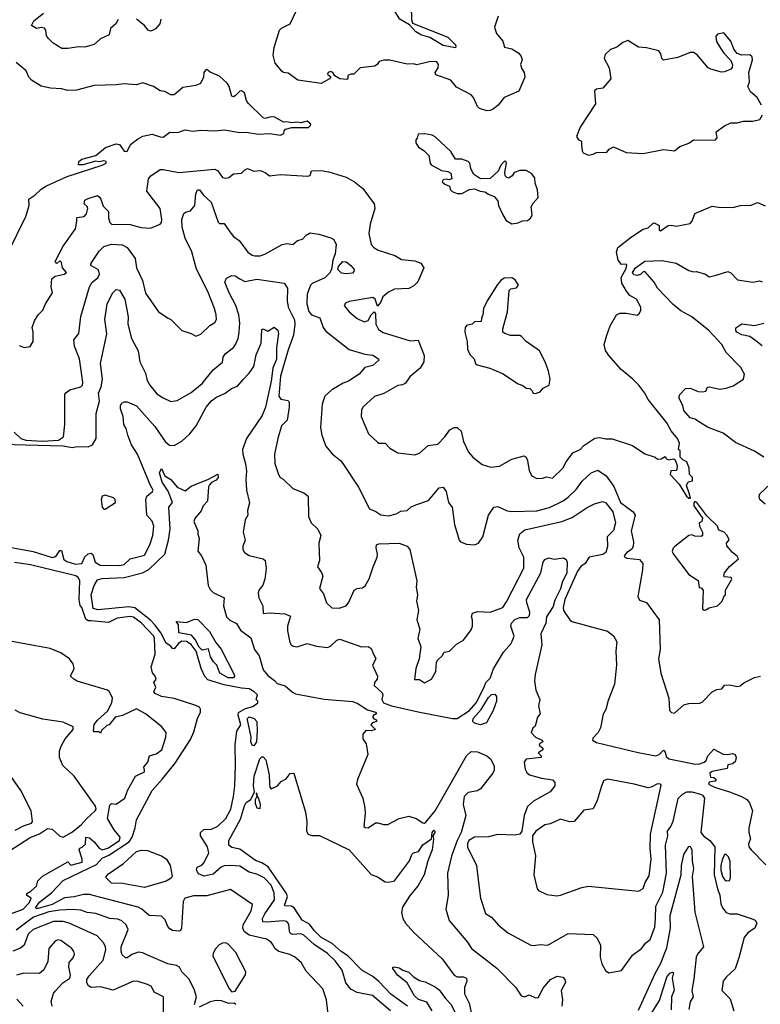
# Model space of a CAD drawing. Extents: x 1246230 to 1426786, y 660032 to 763141.
# Tile 236 of 256: x 1311758 to 1316493, y 726517 to 732812. Entities that reach past the tile are written whole.
import ezdxf

# ---------------------------------------------------------------- set-up
doc = ezdxf.new("R2010")
doc.units = 0

msp = doc.modelspace()

# ---------------------------------------------------------------- linework, layer by layer
at = {"layer": '0CON10XD'}
for points in [[(1314545, 732632), (1314465, 732646.5), (1314379.2, 732699.2), (1314322.7, 732715), (1314290, 732735), (1314250.3, 732780.3), (1314188.9, 732815), (1314142.9, 732885), (1314071.8, 732975), (1314056.7, 733005), (1314056.7, 733025), (1314075, 733043.3), (1314115, 733047.5), (1314195, 733001.4), (1314212, 732982), (1314235.7, 732935), (1314262.9, 732855), (1314263, 732813), (1314270.3, 732790.3), (1314495, 732700.9), (1314540, 732655), (1314547.1, 732645), (1314545, 732632)], [(1312387, 732813), (1312372.5, 732785), (1312337.5, 732755), (1312330, 732715), (1312275, 732689.2), (1312235, 732654.3), (1312175, 732636.9), (1312135, 732639.4), (1312065, 732627.9), (1312028.3, 732628.3), (1311971.7, 732661.7), (1311941.7, 732691.7), (1311929.8, 732709.8), (1311925.8, 732745), (1311917.2, 732757.2), (1311897.6, 732762.4), (1311865, 732755.6), (1311833.3, 732775), (1311848, 732805), (1311910, 732855)], [(1314816.2, 732835), (1314794, 732765), (1314805.7, 732725), (1314846.2, 732675), (1314857.5, 732637.5), (1314905, 732626), (1314948.3, 732598.3), (1314965, 732576.7), (1314970, 732555), (1314960, 732525), (1314967.3, 732497.3), (1314984, 732475), (1314987.1, 732445), (1314949.2, 732355), (1314855, 732314.3), (1314816, 732265), (1314785, 732240), (1314765, 732230.8), (1314745, 732230), (1314697.5, 732245), (1314685, 732257.5), (1314659.2, 732315), (1314645, 732332), (1314551.2, 732381.2), (1314513.3, 732425), (1314418.9, 732458.9), (1314414.7, 732475), (1314434.4, 732505), (1314436, 732526), (1314425, 732542.9), (1314415, 732545.5), (1314375, 732543.5), (1314296.3, 732523.7), (1314275, 732529.6), (1314235, 732528.4), (1314125, 732552.5), (1314085, 732552.9), (1314055.9, 732544.1), (1314043.8, 732525), (1314027.5, 732515), (1313935, 732503.5), (1313895, 732463.3), (1313875, 732463.8), (1313856.7, 732455), (1313856.7, 732435), (1313849.2, 732430.8), (1313805, 732433.1), (1313772.5, 732452.5), (1313760, 732475), (1313745, 732480), (1313730, 732475), (1313726.7, 732465), (1313746.2, 732446.2), (1313738.8, 732435), (1313685, 732404.4), (1313536.6, 732426.6), (1313475, 732471.1), (1313445, 732474), (1313435, 732482), (1313391.4, 732535), (1313378.6, 732585), (1313385.5, 732635.5), (1313418.1, 732745), (1313432.1, 732757.9), (1313486.5, 732785), (1313525, 732866)], [(1312661.2, 732815), (1312653.6, 732786.4), (1312626.4, 732753.6), (1312607.7, 732742.3), (1312595, 732738.8), (1312580, 732745), (1312555.7, 732775.7), (1312505.6, 732815.6)], [(1316500, 732265), (1316473.3, 732315), (1316430.5, 732350.5), (1316413.8, 732385), (1316423.8, 732415), (1316420, 732475), (1316443.8, 732555), (1316441.2, 732575), (1316426.6, 732586.6), (1316375, 732585.5), (1316345, 732596.7), (1316323.7, 732623.7), (1316305.3, 732675.3), (1316259.3, 732729.3), (1316219.3, 732720.7), (1316208.8, 732705), (1316213.1, 732673.1), (1316239.3, 732630.7), (1316259.1, 732599.1), (1316305, 732551.2), (1316316.1, 732523.9), (1316313.6, 732506.4), (1316303.6, 732496.4), (1316265, 732478.8), (1316245, 732476.2), (1316176.7, 732495), (1316160, 732505), (1316088.3, 732588.3), (1316065, 732602.5), (1316045, 732602), (1315965, 732570), (1315875, 732553.3), (1315863.3, 732565), (1315856.7, 732595), (1315843.6, 732613.6), (1315765, 732633.3), (1315715, 732635.7), (1315645, 732678.2), (1315613.6, 732666.4), (1315575, 732636), (1315535, 732621.2), (1315500.9, 732589.1), (1315494, 732565), (1315525.7, 732505), (1315537.1, 732435), (1315485.8, 732374.2), (1315445, 732368.8), (1315433.1, 732356.9), (1315438.6, 732275), (1315340.8, 732125), (1315317.5, 732065), (1315330, 732045), (1315350, 732035), (1315350.7, 732009.3), (1315353.6, 731973.6), (1315360.7, 731960.7), (1315395, 731946.7)], [(1311685, 731322.9), (1311797.1, 731555), (1311818.1, 731625), (1311815.7, 731665), (1311855, 731690.8), (1311895, 731729.2), (1311928.9, 731751.1), (1312060.9, 731809.1), (1312285, 731883.1), (1312310, 731895), (1312310, 731905), (1312295, 731909.4), (1312265, 731904), (1312241.7, 731908.3), (1312163.9, 731883.9), (1312133.6, 731883.6), (1312136.7, 731905), (1312155, 731921.2), (1312245, 731943.3), (1312306.7, 731995), (1312375, 732018.9), (1312396, 732015), (1312425, 731972.5), (1312445, 731970), (1312466.5, 732013.5), (1312511.1, 732048.9), (1312545, 732068), (1312605, 732080), (1312655, 732062.5), (1312675, 732061.4), (1312717, 732093), (1312769, 732091), (1312815, 732109.1), (1312865, 732099.4), (1312916, 732106), (1313005, 732102.5), (1313065, 732108.6), (1313165, 732090.5), (1313205, 732093.3), (1313285, 732080), (1313354.1, 732084.1), (1313426, 732074), (1313446.4, 732083.6), (1313448.3, 732101.7), (1313458.3, 732111.7), (1313497, 732123), (1313557, 732123), (1313605, 732123.3), (1313617.5, 732135), (1313620, 732145), (1313595, 732162.5), (1313555, 732152.5), (1313535, 732157.5), (1313495, 732152.5), (1313465, 732160), (1313445, 732157.5), (1313388.3, 732188.3), (1313365, 732191.2), (1313325, 732180), (1313315, 732183.8), (1313218.6, 732278.6), (1313208.2, 732295), (1313194.4, 732345), (1313175, 732356.5), (1313165, 732355.7), (1313135, 732326.2), (1313125, 732320), (1313115, 732323.3), (1313098.1, 732385), (1313085, 732406), (1313035, 732452), (1312975, 732477.5), (1312955, 732493.3), (1312945, 732490), (1312934.4, 732475.6), (1312933.8, 732445), (1312914.2, 732405), (1312885, 732391.8), (1312802, 732378), (1312745, 732331.2), (1312725, 732331.2), (1312685, 732352.5), (1312655, 732358), (1312612.5, 732385), (1312545, 732408.6), (1312505, 732396), (1312425, 732403.1), (1312375, 732395.7), (1312235, 732392.2), (1312121.2, 732361.2), (1312065, 732358.6), (1312025, 732370.6), (1311954.4, 732374.4), (1311895, 732387.1), (1311833.8, 732425), (1311816.7, 732445), (1311798.8, 732485), (1311735, 732538.8)], [(1315395, 731946.7), (1315425, 731953.3), (1315445, 731963.8), (1315512.5, 731965), (1315526.7, 731985), (1315555, 731998.8), (1315635, 731963.3), (1315745, 731956.7), (1315875, 731981.4), (1315945, 731974.4), (1315978.5, 732001.5), (1316035, 732023.3), (1316065, 732043.3), (1316205, 732042.5), (1316216.4, 732056.4), (1316210, 732095), (1316265, 732133.3), (1316305, 732152.5), (1316345, 732153.3), (1316385, 732163.3), (1316445, 732163.3), (1316490, 732175), (1316507.5, 732205)], [(1314905, 731507.5), (1314945, 731513.3), (1314973.6, 731526.4), (1315005, 731528.8), (1315026.7, 731545), (1315034, 731565), (1315027.5, 731615), (1315040.7, 731639.3), (1315072.5, 731675), (1315067.5, 731725), (1315053, 731767), (1315051.7, 731801.7), (1315029.3, 731829.3), (1314995, 731847.5), (1314955, 731847.5), (1314920, 731835), (1314907.5, 731815), (1314885, 731800), (1314873, 731803), (1314862.5, 731815), (1314860, 731835), (1314870, 731895), (1314866.4, 731906.4), (1314857, 731907), (1314835, 731882.5), (1314816.6, 731843.4), (1314765, 731796.2), (1314704, 731794), (1314658.8, 731825), (1314641.2, 731861.2), (1314635.7, 731895), (1314626, 731905), (1314585, 731920), (1314545, 731920), (1314515, 731970), (1314414.1, 732064.1), (1314395, 732073.8), (1314347.5, 732082.5), (1314305, 732080), (1314300, 732055), (1314290, 732045), (1314290, 732025), (1314307, 731997), (1314342.5, 731975), (1314373.6, 731943.6), (1314381.4, 731895), (1314389.2, 731885), (1314455, 731847.5), (1314495, 731842.5), (1314515, 731830), (1314520, 731795), (1314501.7, 731788.3), (1314485, 731792.5), (1314465, 731787.5), (1314460, 731775), (1314475, 731760), (1314505, 731747.5), (1314512.5, 731725), (1314523.6, 731713.6), (1314555, 731700), (1314585, 731700), (1314634, 731726), (1314665, 731730), (1314675.9, 731725.9), (1314702.5, 731715), (1314732.5, 731712.5), (1314755, 731695.8), (1314791.7, 731681.7), (1314814.3, 731655), (1314820, 731625), (1314845.8, 731565), (1314869.1, 731529.1), (1314905, 731507.5)], [(1311755, 730730), (1311787, 730717), (1311825, 730722.5), (1311843.3, 730755), (1311844, 730815), (1311838, 730845), (1311852.7, 730887.3), (1311875.7, 730924.3), (1311906, 730955), (1311922.9, 730995), (1311968, 731065), (1311959.2, 731105), (1311964.3, 731155), (1311985, 731173.5), (1312042.5, 731185), (1312056.2, 731195), (1312032, 731225), (1312025, 731260), (1312015, 731270), (1311995, 731253.3), (1311983.9, 731266.1), (1312036, 731365), (1312114, 731475), (1312123.9, 731523.9), (1312122.5, 731547.5), (1312170, 731555), (1312185, 731570), (1312192.5, 731605), (1312188.3, 731618.3), (1312170, 731635), (1312175, 731657.5), (1312195, 731670), (1312255, 731687.5), (1312267.7, 731677.7), (1312277.5, 731665), (1312291.1, 731621.1), (1312326.2, 731585), (1312325.6, 731545), (1312334.4, 731515), (1312345, 731505.8), (1312465, 731502.5), (1312535, 731484.4), (1312595, 731478.8), (1312656.2, 731505), (1312664.3, 731515), (1312666.9, 731535), (1312655.6, 731605), (1312570, 731715), (1312580.6, 731795), (1312596.9, 731815), (1312655, 731853.8), (1312675, 731855.5), (1312775.7, 731835.7), (1313006.1, 731856.1), (1313025, 731845.6), (1313053.7, 731803.7), (1313075, 731798.6), (1313095, 731804.2), (1313125, 731826.7), (1313175, 731830), (1313195, 731850), (1313215, 731860), (1313255, 731843.8), (1313295, 731848), (1313327.5, 731835), (1313355, 731813.8), (1313425, 731822), (1313598.3, 731811.7), (1313614, 731816), (1313624.6, 731845.4), (1313685, 731848), (1313735, 731840.6), (1313845, 731805.5), (1313899.2, 731775), (1313952.7, 731732.7), (1314024.2, 731635), (1314029.4, 731605), (1313998.9, 731505), (1313989.2, 731445), (1314004, 731375), (1314021.2, 731355), (1314050.7, 731339.3), (1314155.6, 731305.6), (1314198.8, 731278.8), (1314285, 731271.4), (1314323.3, 731255), (1314341.2, 731225), (1314302.7, 731137.3), (1314278.7, 731111.3), (1314246, 731094), (1314155, 731088.5), (1314115, 731070.5), (1314080.6, 731039.4), (1314065, 731004.2), (1314045, 730980), (1314030, 731025), (1314015, 731037.1), (1313865, 731011.2), (1313840.7, 730999.3), (1313832.5, 730985), (1313864.5, 730944.5), (1313915, 730900.8), (1313960.3, 730880.3), (1313985, 730888.5), (1314004.7, 730925.3), (1314025, 730944), (1314032.1, 730932.1), (1314035.9, 730865), (1314051.4, 730831.4), (1314082.6, 730812.6), (1314255, 730758.5), (1314305, 730763.8), (1314344.3, 730664.3), (1314342.5, 730625), (1314319.2, 730585), (1314251.6, 730528.4), (1314225, 730488.6), (1314205, 730477.5), (1314175, 730474.2), (1314085, 730423.3), (1314026.3, 730403.7), (1313950.8, 730335), (1313943.1, 730315), (1313941.9, 730275), (1313988.6, 730165), (1314045, 730111.4), (1314055, 730105.7), (1314095, 730104), (1314125, 730073.3), (1314175, 730043.8), (1314285, 730029.2), (1314315, 730040.8), (1314370.4, 730089.6), (1314430.8, 730099.2), (1314475.6, 730145), (1314508.9, 730191.1), (1314535, 730206), (1314555, 730206), (1314581.1, 730181.1), (1314594.7, 730114.7), (1314626.3, 730046.3), (1314655.4, 730015.4), (1314715, 729968.8), (1314770.9, 729950.9), (1314825, 729957.1), (1314905, 730003.5), (1314984.2, 730024.2), (1314995.5, 730015.5), (1315004.6, 729994.6), (1315015, 729927.5), (1315032, 729895), (1315065, 729879.5), (1315099.5, 729880.5), (1315125, 729888.8), (1315165, 729882), (1315230.6, 729945), (1315251.5, 729985), (1315295, 730042.5), (1315341.2, 730065), (1315365, 730090), (1315415, 730124.2), (1315435, 730136), (1315465, 730140.8), (1315505, 730132.2), (1315545, 730133.1), (1315675, 730089.6), (1315755, 730036.2), (1315820, 730015), (1315835, 730002.5), (1315860, 730005), (1315885, 730020), (1315892.5, 730005), (1315905, 729997.5), (1315940, 730005), (1315948.3, 729998.3), (1315961.7, 729961.7), (1315960, 729935), (1315955, 729930), (1315921.7, 729928.3), (1315917.5, 729905), (1315973.3, 729843.3), (1316020, 729765), (1316035, 729753.8), (1316046.4, 729753.6), (1316037.5, 729785), (1316020, 729835), (1316031.7, 729858.3), (1316060, 729865), (1316060, 729885), (1316040, 729905), (1316037.5, 729945), (1316022.5, 729985), (1315997.5, 729997.5), (1315980, 730015), (1315980, 730055), (1315970, 730065), (1315976.7, 730105), (1315964.1, 730134.1), (1315923.9, 730183.9), (1315895.7, 730235), (1315775.6, 730385), (1315754.5, 730424.5), (1315715.6, 730475), (1315677.8, 730515), (1315603.9, 730575), (1315524.3, 730664.3), (1315503.3, 730696.7), (1315494.8, 730735), (1315511.1, 730795), (1315532.6, 730855), (1315574.4, 730925.6), (1315595, 730935.3), (1315635.4, 730935.4), (1315706.2, 730923.8), (1315720, 730935), (1315730, 730955), (1315730, 730975), (1315701.4, 731025), (1315659.5, 731049.5), (1315636.4, 731076.4), (1315608.3, 731128.3), (1315604.1, 731165)], [(1311723.5, 730175), (1311764.9, 730134.9), (1311797.5, 730125), (1311903.4, 730116.6), (1312005, 730123.2), (1312037.5, 730145), (1312045.6, 730225), (1312045.7, 730415), (1312052.6, 730427.4), (1312078.5, 730445), (1312149.7, 730465), (1312160.2, 730475), (1312161, 730495), (1312140.9, 730645), (1312108.8, 730725), (1312104.4, 730765), (1312135.5, 730805), (1312148.5, 730915), (1312203.8, 731105), (1312222.1, 731135), (1312258.2, 731161.8), (1312269.2, 731185), (1312262.5, 731212.5), (1312217.7, 731237.7), (1312212, 731245), (1312214.6, 731254.6), (1312265, 731332.5), (1312295, 731362.3), (1312345, 731377.1), (1312412.4, 731372.4), (1312445.6, 731355.6), (1312495.3, 731285), (1312505, 731226), (1312542.2, 731145), (1312563, 731063), (1312645.4, 730945.4), (1312706.2, 730903.8), (1312725, 730896), (1312795, 730825.8), (1312855, 730806), (1312885, 730788), (1312915, 730800.8), (1312972.6, 730857.4), (1313005, 730876.2), (1313015.6, 730895), (1313014.3, 730925), (1313002.9, 730965), (1312960, 731075), (1312887.5, 731217.5), (1312858, 731328), (1312815.2, 731415), (1312797.5, 731485), (1312794.5, 731535), (1312807.6, 731572.4), (1312818.5, 731581.5), (1312850, 731590), (1312876.7, 731623.3), (1312885, 731698.8), (1312895, 731724.4), (1312907.8, 731725), (1312931.5, 731691.5), (1312982.3, 731645), (1313027, 731517), (1313035, 731510), (1313065, 731509.2), (1313095.5, 731465), (1313125, 731425.6), (1313161.1, 731401.1), (1313216.7, 731326.7), (1313245, 731306.9), (1313262.3, 731302.3), (1313295, 731303.1), (1313325, 731313.6), (1313435, 731375.6), (1313465, 731382.2), (1313505, 731375.7), (1313535, 731400), (1313565, 731409.5), (1313589.1, 731435), (1313615, 731448.6), (1313671.4, 731441.4), (1313748, 731418), (1313766.5, 731406.5), (1313781.2, 731375), (1313774.5, 731315), (1313760, 731275), (1313751.6, 731215), (1313738.3, 731191.7), (1313708.5, 731161.5), (1313626.9, 731125), (1313616.4, 731115), (1313595, 731056.7), (1313593.4, 730995), (1313607.4, 730947.4), (1313623.1, 730925), (1313676.5, 730906.5), (1313697.3, 730845), (1313715, 730820.5), (1313864.7, 730704.7), (1313964.3, 730674.3), (1314015, 730667.9), (1314051.2, 730645), (1314053.8, 730635), (1314015, 730602), (1313965, 730588), (1313928, 730545), (1313859.7, 730500.3), (1313825, 730488.1), (1313754, 730446), (1313709.4, 730405), (1313692.2, 730355), (1313680.6, 730205), (1313689.1, 730155), (1313715.7, 730085.7), (1313755, 730036), (1313809.2, 729995), (1313824.2, 729975), (1313923.2, 729823.2), (1313993.3, 729685), (1314035, 729668.8), (1314066.1, 729646.1), (1314115, 729641.2), (1314165, 729654), (1314195, 729670), (1314235, 729674), (1314261.2, 729698.8), (1314289.7, 729710.3), (1314371.7, 729738.3), (1314440.3, 729819.7), (1314465, 729823.8), (1314484.2, 729795), (1314499.2, 729725), (1314522, 729695), (1314537.8, 729585), (1314568, 729485), (1314576.7, 729475), (1314615, 729459.2), (1314666.1, 729453.9), (1314692, 729465), (1314720, 729505), (1314754.5, 729645), (1314789.4, 729695), (1314815, 729700.4), (1314875, 729672.5), (1314905, 729668.2), (1315065, 729672.6), (1315145, 729694.3), (1315233.2, 729736.8), (1315265, 729760.4), (1315315, 729807.7), (1315355, 729862.7), (1315412.5, 729915), (1315455, 729932.9), (1315507, 729897), (1315557.3, 729827.3), (1315599.2, 729725), (1315680, 729665), (1315692, 729645), (1315666.6, 729545), (1315682.5, 729475), (1315680.9, 729445), (1315670, 729425), (1315639.2, 729405), (1315623.1, 729385), (1315627.5, 729375), (1315640.1, 729370.1), (1315721.2, 729361.2), (1315741.4, 729335), (1315740.6, 729295), (1315708.9, 729125), (1315721.1, 729101.1), (1315765.7, 729085.7), (1315845.7, 728975), (1315852, 728785), (1315842, 728725), (1315856.2, 728635), (1315907.3, 728475)], [(1315604.1, 731165), (1315635, 731222.5), (1315640, 731245), (1315635, 731250), (1315605, 731247.5), (1315584.1, 731274.1), (1315573.3, 731325), (1315582.5, 731355), (1315670, 731425), (1315745, 731472.5), (1315775, 731482.5), (1315805, 731510), (1315815, 731512.5), (1315846.4, 731496.4), (1315847, 731467), (1315855, 731462), (1315904.5, 731495.5), (1315925, 731498.6), (1315955, 731491.2), (1316045, 731510), (1316056.7, 731523.3), (1316075, 731572.5), (1316185, 731620.8), (1316225, 731614.2), (1316317.5, 731612.5), (1316366.1, 731623.9), (1316435, 731626.2), (1316475, 731642.5), (1316525, 731622.5)], [(1313845, 731186.4), (1313815, 731191.8), (1313792.9, 731215), (1313796.9, 731235), (1313823.8, 731266.2), (1313845, 731263.5), (1313875, 731240.6), (1313895.8, 731215), (1313895, 731202.5), (1313885, 731192), (1313845, 731186.4)], [(1316516, 730015), (1316455, 730054.2), (1316335, 730108.6), (1316255, 730168.9), (1316155, 730206.7), (1316075, 730257.8), (1316045, 730267.1), (1316005, 730313.8), (1315997.5, 730345), (1315972.5, 730395), (1315978.6, 730415), (1316015, 730454.4), (1316045, 730457.5), (1316095, 730436), (1316125, 730432.5), (1316143.8, 730436.2), (1316155, 730462.5), (1316165, 730466), (1316235, 730450.8), (1316274.3, 730455.7), (1316319.1, 730470.9), (1316386.2, 730515), (1316390.9, 730545), (1316368.3, 730588.3), (1316275.3, 730685), (1316246.4, 730736.4), (1316163.3, 730825), (1316055, 730912.3), (1315985, 730951.3), (1315935, 730992), (1315835.7, 731095), (1315814.3, 731135), (1315755, 731202), (1315745, 731200), (1315727.8, 731182.2), (1315705, 731176.1), (1315685, 731180.6), (1315676, 731195), (1315695, 731226.3), (1315755, 731269.1), (1315865, 731272), (1315955, 731256), (1316035, 731208), (1316065, 731200), (1316085, 731202), (1316142.5, 731185), (1316165, 731169.2), (1316211.5, 731178.5), (1316285, 731203.3), (1316305, 731193.8), (1316348.1, 731148.1), (1316445, 731133.3), (1316487.7, 731142.3), (1316505, 731136.2)], [(1311655, 730099.4), (1311795, 730093.2), (1312035, 730087.3), (1312093.4, 730076.6), (1312125, 730082.7), (1312195, 730080.4), (1312223.8, 730095), (1312246.1, 730133.9), (1312246.9, 730295), (1312267.7, 730372.3), (1312261.8, 730425), (1312278.4, 730465), (1312287.1, 730515), (1312275.2, 730615), (1312314.4, 730804.4), (1312302.1, 730895), (1312317.3, 730995), (1312353.2, 731066.8), (1312375, 731086.7), (1312395, 731083.3), (1312429.1, 731025), (1312451.7, 730911.7), (1312448.9, 730865), (1312472.9, 730775), (1312515.6, 730695), (1312525.6, 730625), (1312561.5, 730551.5), (1312572.5, 730505), (1312590, 730475), (1312635, 730419.2), (1312675, 730394.3), (1312725, 730371.4), (1312765, 730377.5), (1312855, 730428.9), (1312924, 730486), (1312995, 730572.9), (1313055, 730622.5), (1313058.8, 730655), (1313072, 730675), (1313125, 730716.7), (1313137.7, 730735), (1313154, 730775), (1313161.8, 730815), (1313165.3, 730875), (1313159.2, 730925), (1313139.5, 730985), (1313097.6, 731065), (1313070, 731135), (1313080.6, 731159.4), (1313115, 731177.3), (1313134.7, 731174.7), (1313164.3, 731155), (1313197.6, 731137.6), (1313275, 731153.6), (1313447.9, 731127.9), (1313469.1, 731095), (1313467.1, 731015), (1313474.7, 730975), (1313514, 730894), (1313516.7, 730865), (1313509.5, 730795), (1313475, 730702.1), (1313425, 730534), (1313414.2, 730405), (1313426.7, 730386.7), (1313475, 730377.5), (1313481.2, 730365), (1313480.9, 730335), (1313468.5, 730251.5), (1313432.7, 730215), (1313408, 730135), (1313387.1, 730035), (1313389.4, 729975), (1313411.9, 729905), (1313424, 729885), (1313443.3, 729875), (1313505, 729814), (1313575, 729786.7), (1313601.9, 729765), (1313604, 729635), (1313621.2, 729595), (1313663.3, 729555), (1313684, 729515), (1313671.2, 729465), (1313674.3, 729355), (1313661.9, 729315), (1313688.1, 729278.1), (1313695.2, 729255), (1313675.7, 729175.7), (1313701.2, 729141.2), (1313720, 729085), (1313753, 729053), (1313799.5, 729050.5), (1313845, 729064), (1313862.7, 729087.3), (1313895.5, 729165), (1313915, 729176.6), (1313949.8, 729180.2), (1313967.1, 729192.9), (1313993.1, 729236.9), (1314017.3, 729315), (1314044.4, 729375), (1314045.7, 729395), (1314036, 729435), (1314040, 729455), (1314055, 729460.5), (1314185, 729465.6), (1314236.1, 729446.1), (1314251.3, 729425)], [(1315055, 730422.5), (1315085, 730432.5), (1315105, 730457.5), (1315142.5, 730475), (1315150, 730515), (1315138.8, 730565), (1315117.1, 730625), (1315082, 730695), (1314996.2, 730755), (1314967, 730787), (1314955, 730792.5), (1314895, 730793.8), (1314860, 730805), (1314847.5, 730815), (1314847.5, 730835), (1314877.5, 730945), (1314888.3, 731081.7), (1314898.3, 731091.7), (1314935, 731097.5), (1314946.2, 731115), (1314925, 731150), (1314905, 731162.5), (1314855, 731158.8), (1314834.3, 731145.7), (1314811.7, 731118.3), (1314747.5, 731015), (1314722.5, 730965), (1314720, 730925), (1314710, 730905), (1314708.3, 730881.7), (1314665, 730880), (1314650, 730865), (1314615, 730857.5), (1314606.7, 730845), (1314604, 730815), (1314618, 730755), (1314620, 730705), (1314635, 730672.5), (1314662.5, 730645), (1314671.2, 730615), (1314682.5, 730605), (1314763.9, 730583.9), (1314845, 730550), (1314943.9, 730483.9), (1314975, 730472.5), (1314995, 730457.5), (1315020, 730455), (1315035, 730440), (1315040, 730425), (1315055, 730422.5)], [(1316505, 730727.1), (1316465, 730760), (1316425, 730786.9), (1316375, 730797.9), (1316343.1, 730815), (1316335.8, 730825), (1316337.3, 730842.7), (1316375, 730868.1), (1316455, 730857.1), (1316515, 730872)], [(1311608.8, 729455), (1311845, 729411.4), (1311965, 729374.8), (1311989.4, 729380.6), (1312015, 729419.2), (1312025, 729418), (1312040.9, 729360.9), (1312058.3, 729348.3), (1312115, 729330.4), (1312155.3, 729334.7), (1312175, 729377.8), (1312195, 729396.2), (1312215, 729402.5), (1312225, 729393.3), (1312240, 729345), (1312273.1, 729325), (1312395, 729323.4), (1312425, 729329.6), (1312465, 729364.5), (1312555, 729389.2), (1312590, 729455), (1312608.7, 729515), (1312616.1, 729575), (1312605, 729606.4), (1312570, 729645), (1312563.6, 729745), (1312570, 729765), (1312607.1, 729795), (1312611.2, 729805), (1312594.4, 729834.4), (1312510.5, 730035), (1312473.1, 730095), (1312448.9, 730155), (1312439.2, 730199.2), (1312423.6, 730225), (1312418.5, 730275), (1312401.5, 730325), (1312401.9, 730345), (1312410, 730360), (1312425, 730369.2), (1312445, 730369.4), (1312505, 730343.1), (1312621.1, 730211.1), (1312688.8, 730115), (1312715, 730092.7), (1312745, 730089.1), (1312795, 730116.9), (1312846, 730165), (1312886.2, 730215), (1312949.3, 730335), (1312984.5, 730375.5), (1313012.6, 730397.4), (1313071.9, 730425), (1313111.4, 730455), (1313150.4, 730469.6), (1313187.7, 730512.3), (1313225, 730552.5), (1313254.3, 730595.7), (1313270, 730670), (1313301.9, 730745), (1313305, 730832.5), (1313315, 730835.6), (1313345, 730821.4), (1313385, 730846), (1313407.3, 730827.3), (1313413.4, 730805), (1313400.8, 730715), (1313399, 730641), (1313376.6, 730583.4), (1313365, 730500.6), (1313328.4, 730335), (1313307.9, 730282.1), (1313207.6, 730135), (1313183.1, 730065), (1313183.8, 730035), (1313202.2, 729972.2), (1313208.8, 729925), (1313203.8, 729875), (1313207.3, 729805), (1313227.7, 729722.3), (1313213.8, 729675), (1313216, 729645), (1313200, 729615), (1313185.8, 729535), (1313199.2, 729485), (1313184.7, 729445.3), (1313183.8, 729425), (1313195, 729405.6), (1313225, 729387.5), (1313315, 729365.8), (1313328.1, 729355), (1313334.3, 729304.3), (1313326.1, 729235), (1313313.1, 729196.9), (1313286.7, 729165), (1313281.9, 729145), (1313286, 729115), (1313311.9, 729065), (1313315, 729016.7), (1313355, 729020.8), (1313453.3, 729013.3), (1313488.3, 728998.3), (1313470.9, 728935), (1313470.4, 728905), (1313485, 728830), (1313492.5, 728815), (1313506.8, 728806.8), (1313532.7, 728802.7), (1313595, 728822.9), (1313655, 728807.5), (1313725, 728799.2), (1313745, 728807.1), (1313785, 728845.6), (1313805, 728852.2), (1313943, 728803), (1313985, 728804.3), (1314005, 728791.2), (1314015.5, 728765.5), (1314033.8, 728725), (1314013.8, 728685), (1314046.2, 728615), (1314043.8, 728595), (1314025.6, 728574.4), (1314024.1, 728555.9), (1314075, 728507.5), (1314080, 728495), (1314074, 728465), (1314082.9, 728445), (1314135.6, 728425), (1314305, 728387.8), (1314525, 728344.3), (1314555, 728344.2), (1314633.2, 728395), (1314675.5, 728445), (1314728.2, 728545), (1314737.1, 728575), (1314765, 728602.9), (1314787.1, 728662.9), (1314851.2, 728768.8), (1314900.4, 728825), (1314918.5, 728871.5), (1314898.8, 728935), (1314903.1, 728955), (1314923.5, 728976.5), (1314955, 728990.6), (1315005, 728989.6), (1315018, 729002), (1315019.5, 729025), (1314999.2, 729085), (1314998.7, 729105), (1315090.8, 729275), (1315105.6, 729345), (1315115, 729362), (1315141.2, 729371.2), (1315175, 729364.2), (1315235, 729371.2), (1315251.7, 729361.7), (1315258, 729345), (1315255, 729276.7), (1315225.7, 729215), (1315215, 729172.5), (1315179.8, 729100.2), (1315169.2, 729060.8), (1315126.5, 728995), (1315120.8, 728955), (1315089.2, 728885), (1315095.6, 728815), (1315053.3, 728625), (1315050, 728585), (1315058, 728525), (1315084.2, 728465), (1315074.5, 728425), (1315086.2, 728375), (1315068, 728352), (1315052.5, 728295), (1315037.7, 728282.3), (1315027.5, 728255), (1315055.3, 728225.3), (1315097.5, 728205), (1315102.5, 728195), (1315083.3, 728185), (1315080, 728175), (1315102.5, 728155), (1315102.5, 728145), (1315072.5, 728125), (1315092.5, 728105), (1315092.5, 728095), (1314995, 728084.2), (1314983.1, 728065), (1314990.5, 728020.5), (1314999.2, 727999.2), (1315017.5, 727985), (1315095, 727963.3), (1315165, 727953.1), (1315178.2, 727935), (1315178.9, 727915), (1315148.9, 727875), (1315042.5, 727815), (1315005, 727780.8), (1314982.3, 727725), (1314969, 727625), (1314955.1, 727604.9), (1314925, 727598), (1314812.6, 727602.6), (1314755, 727588.9), (1314665, 727585.1), (1314629.1, 727565), (1314620.2, 727545), (1314621.1, 727521.1), (1314677.4, 727405), (1314692.2, 727295), (1314704.3, 727195), (1314735, 727098), (1314773.3, 727073.3), (1314816, 727025), (1314878.8, 726975), (1315025, 726896.2), (1315045, 726892.9), (1315085, 726899.5), (1315135, 726894.3), (1315265, 726969.6), (1315425, 726964.3), (1315450.9, 726940.9), (1315470.8, 726895), (1315468.3, 726818.3), (1315480, 726775), (1315502.7, 726732.7), (1315525, 726717.5), (1315605, 726733.8), (1315675, 726832), (1315734.3, 726875), (1315760.1, 726909.9), (1315788.4, 726931.6), (1315819.1, 727010.9), (1315821.9, 727065), (1315824.3, 727145), (1315869.8, 727235), (1315892.9, 727355), (1315887.6, 727535), (1315901.5, 727595), (1315900, 727625), (1315921.4, 727655), (1315935, 727688.8), (1315968, 727832), (1315995, 727860.8), (1316023.8, 727875), (1316056.2, 727875), (1316105, 727863), (1316123.6, 727855), (1316136.2, 727835), (1316113.2, 727615), (1316129.5, 727595), (1316169.6, 727565), (1316202, 727525), (1316199, 727345), (1316219.1, 727255), (1316234.5, 727215), (1316239.5, 727160.5), (1316250.8, 727135), (1316275, 727104.3), (1316296.6, 727096.6), (1316344.7, 727094.7), (1316435, 727066.8), (1316460, 727055), (1316471.1, 727035), (1316458.9, 727005), (1316414.7, 726975.3), (1316388.9, 726945), (1316356.3, 726813.7), (1316332.9, 726745), (1316275, 726691.2), (1316255.5, 726665), (1316246.9, 726605), (1316301.2, 726551.2), (1316324.2, 726475)], [(1314128.2, 726475), (1314014.1, 726574.1), (1313915, 726593.7), (1313874.5, 726614.5), (1313843.8, 726653.8), (1313818.9, 726735), (1313774.7, 726795), (1313725, 726842.4), (1313639.8, 726899.8), (1313575, 726959.1), (1313555, 726966.8), (1313505, 726964.1), (1313489.7, 726969.7), (1313482.5, 726982.5), (1313478.6, 727028.6), (1313465.7, 727045.7), (1313445, 727050.8), (1313335, 727042), (1313311.9, 727045), (1313309.7, 727065), (1313324.8, 727095), (1313386.2, 727185), (1313385, 727229.4), (1313365, 727278), (1313320.4, 727325), (1313275, 727349.2), (1313225, 727361.6), (1313165, 727399.6), (1313104.8, 727405.2), (1313065, 727401.8), (1313045, 727393.1), (1312995, 727349.6), (1312936.3, 727336.3), (1312902.1, 727352.1), (1312888.8, 727375), (1312892.5, 727395), (1312922.4, 727407.6), (1312936.5, 727423.5), (1312967.3, 727485), (1312958.9, 727525), (1312914.1, 727595), (1312913.5, 727616.5), (1312934.3, 727635.7), (1312985, 727637.9), (1313024, 727656), (1313076.2, 727705), (1313107, 727765), (1313124.8, 727845), (1313132.4, 727915), (1313138.7, 728045), (1313134.6, 728175.4), (1313147.1, 728262.9), (1313172.3, 728305), (1313154.3, 728365.7), (1313157.5, 728382.5), (1313200.6, 728409.4), (1313249.5, 728420.5), (1313280, 728445), (1313280, 728455), (1313270, 728465), (1313277.5, 728495), (1313257.5, 728515), (1313225, 728534.2), (1313175, 728537.4), (1313065, 728560.5), (1312961.8, 728591.8), (1312942.5, 728612.5), (1312918.7, 728665), (1312886.2, 728775), (1312855, 728817.8), (1312825, 728836.4), (1312795, 728838.7), (1312773.3, 728825), (1312745, 728790.6), (1312735, 728792.5), (1312725, 728806.2), (1312695, 728826), (1312661.2, 728891.2), (1312625, 728941), (1312593.2, 728973.2), (1312495, 729051), (1312455, 729059), (1312258.7, 729038.7), (1312226.7, 729046.7), (1312214.9, 729135), (1312233.8, 729195), (1312255, 729230), (1312285, 729240.3), (1312425, 729246.6), (1312543.8, 729275), (1312582.9, 729297.1), (1312686, 729395), (1312709.2, 729485), (1312719.2, 729555), (1312712, 729695), (1312735.7, 729725), (1312708, 729798), (1312668.1, 729855), (1312652.7, 729915), (1312665, 729942), (1312685.6, 729895), (1312723.5, 729873.5), (1312765, 729824), (1312815, 729800), (1312855, 729830), (1312966, 729874), (1313025, 729906.7), (1313027.3, 729885), (1313015, 729868.5), (1312985, 729853.8), (1312971.5, 729838.5), (1312965.3, 729825), (1312957.8, 729735), (1312930, 729705), (1312917.1, 729672.9), (1312877.4, 729622.6), (1312871.5, 729605), (1312897.5, 729545), (1312896.7, 729525), (1312905.9, 729495.9), (1312897.1, 729415), (1312920.4, 729385), (1312947.7, 729325), (1312962.4, 729195), (1312975, 729169.2), (1312995, 729149.5), (1313065.4, 729115.4), (1313060.9, 729065), (1313080, 728995), (1313102.4, 728972.4), (1313145, 728951.8), (1313169.7, 728909.7), (1313235, 728860.6), (1313260, 728785), (1313290, 728745), (1313315, 728656.2), (1313345, 728620), (1313387.8, 728587.8), (1313405, 728569.2), (1313455, 728552.5), (1313502.1, 728512.1), (1313522.3, 728502.3), (1313705, 728468.3), (1313885, 728453.1), (1313915, 728442.5), (1313980.7, 728400.7), (1314032.5, 728385), (1314040, 728375), (1314021.7, 728368.3), (1314012.5, 728355), (1314021.7, 728341.7), (1314040, 728335), (1314040, 728325), (1314013.9, 728316.1), (1314002.5, 728305), (1314032.5, 728275), (1314005, 728265.8), (1313971.3, 728268.7), (1313952, 728245), (1313952.5, 728215), (1313973.2, 728183.2), (1313984.6, 728115), (1313917.5, 727955), (1313910.8, 727925), (1313952.2, 727835), (1313964, 727774), (1313967, 727737), (1313958.1, 727655), (1313966.6, 727646.6), (1313985, 727645.6), (1314032.8, 727677.2), (1314046.8, 727676.8), (1314085, 727666.6), (1314112.2, 727667.8), (1314184.7, 727705.3), (1314245, 727719.8), (1314293.3, 727705), (1314335, 727677.8), (1314345, 727675.6), (1314355, 727681.5), (1314415, 727754.2), (1314615.2, 728105), (1314645, 728132.8), (1314685, 728131.4), (1314744.6, 728105), (1314770, 728085), (1314790.7, 728040.7), (1314791.5, 728015), (1314782.2, 727995), (1314705, 727895.3), (1314685, 727882.6), (1314625, 727871.6), (1314600.5, 727845), (1314594, 727795), (1314610.3, 727725), (1314580.7, 727615), (1314555.2, 727564.8), (1314517.6, 727465), (1314493.8, 727355), (1314496.3, 727213.7), (1314481.9, 727125), (1314503, 727053), (1314621.9, 726915), (1314647.5, 726875), (1314809.1, 726749.1), (1314929.1, 726625), (1314965, 726570.5), (1314985, 726565.5), (1315015, 726578.1), (1315055, 726558.6), (1315075, 726560.8), (1315102.5, 726617.5), (1315152.5, 726675), (1315195, 726697.5), (1315230, 726690), (1315242.9, 726675), (1315246.4, 726656.4), (1315218.9, 726605), (1315228.6, 726545), (1315224.4, 726505.6)], [(1316524.2, 729715), (1316490.6, 729745), (1316484.7, 729765), (1316490, 729780), (1316558.8, 729845)], [(1312295, 729681.8), (1312305, 729682.3), (1312370, 729725), (1312368.6, 729745), (1312357.5, 729755), (1312305, 729771.3), (1312284.8, 729765.2), (1312279.5, 729745), (1312285, 729696.2), (1312295, 729681.8)], [(1314251.3, 729425), (1314297.5, 729225), (1314292.7, 729185), (1314300.9, 729135), (1314294.5, 729095), (1314307.8, 729035), (1314297.5, 728975), (1314315.8, 728915), (1314304.2, 728855), (1314322, 728805), (1314311.2, 728725), (1314291.2, 728665), (1314283, 728593), (1314315, 728593.3), (1314345, 728572.5), (1314390, 728595), (1314417.8, 728645), (1314422.5, 728705), (1314430.5, 728719.5), (1314458.5, 728745), (1314471.4, 728768.6), (1314505.8, 728775), (1314550.2, 728819.8), (1314594.3, 728845), (1314645, 728912), (1314653.1, 728935), (1314653.9, 728973.9), (1314646.1, 728996.1), (1314652.1, 729017.9), (1314685, 729028.9), (1314765, 729025.3), (1314846.5, 729053.5), (1314870.7, 729090.7), (1314981.9, 729305), (1314981.4, 729375), (1314950.8, 729435), (1314943.5, 729485), (1314955.7, 729525), (1314988.3, 729551.7), (1315225, 729604.7), (1315289.4, 729630.6), (1315385, 729693.5), (1315433.4, 729716.6), (1315485, 729732.5), (1315505, 729723.4), (1315549.2, 729665), (1315566.4, 729595), (1315553.3, 729546.7), (1315513.3, 729505), (1315515.3, 729445), (1315505, 729405.7), (1315487, 729393), (1315399.4, 729375), (1315374, 729336), (1315345, 729316.3), (1315324.2, 729285.8), (1315243.8, 729105), (1315232.1, 729055), (1315235, 729034.5), (1315274.7, 728975), (1315288.9, 728965), (1315515, 728903.2), (1315555, 728873.3), (1315575.5, 728835), (1315570, 728775), (1315574.4, 728685), (1315560.8, 728565), (1315519.4, 728460.6), (1315505, 728401.2), (1315487.8, 728372.2), (1315471.9, 728285), (1315456.7, 728255), (1315421.4, 728218.6), (1315419.1, 728205), (1315445, 728190.1), (1315712.1, 728127.9), (1315825, 728105.7), (1315845.4, 728114.6), (1315875, 728142.2), (1315885, 728130), (1315892.1, 728102.1), (1315907.3, 728087.3), (1316077.6, 728052.4), (1316105.6, 728054.4), (1316134.5, 728065.5), (1316146, 728075), (1316158, 728105), (1316195, 728149.2), (1316256.4, 728116.4), (1316285, 728113.5), (1316315, 728121.5), (1316331.9, 728115), (1316338.2, 728095), (1316332.3, 728067.7), (1316315, 728054.2), (1316285, 728048.8), (1316280, 728025), (1316185, 728006), (1316170, 727995), (1316175, 727970), (1316195, 727966.2), (1316211.2, 727955), (1316205, 727944), (1316165, 727937.5), (1316162.5, 727925), (1316200, 727905), (1316296.6, 727876.6), (1316372.5, 727845), (1316406, 727826), (1316422.9, 727805), (1316442.9, 727755), (1316420, 727645), (1316420, 727615), (1316431.2, 727575), (1316416.4, 727543.6), (1316418.8, 727525), (1316434.3, 727504.3), (1316529.1, 727409.1)], [(1316135, 729036.2), (1316145, 729038.8), (1316165, 729051.2), (1316220, 729065), (1316250, 729095), (1316261.7, 729128.3), (1316270, 729135), (1316270, 729165), (1316310, 729235), (1316307, 729247), (1316265, 729250), (1316260, 729255), (1316263.3, 729275), (1316295, 729316.7), (1316353.3, 729365), (1316345, 729383.3), (1316315.8, 729405.8), (1316278.3, 729448.3), (1316276.7, 729465), (1316293.6, 729486.4), (1316282, 729515), (1316261.2, 729535), (1316228.8, 729548.8), (1316220, 729575), (1316150.5, 729640.5), (1316086.7, 729725), (1316075, 729732.5), (1316067, 729723), (1316068.8, 729705), (1316122.5, 729625), (1316120, 729605), (1316102.5, 729595), (1316103.8, 729575), (1316123.3, 729535), (1316122.5, 729515), (1316115, 729507.5), (1316075, 729510), (1316055, 729518), (1316035, 729513.8), (1315946.2, 729445), (1315935, 729433.3), (1315930, 729415), (1315935, 729396.7), (1316036, 729265), (1316096.1, 729226.1), (1316101.7, 729181.7), (1316115, 729180), (1316127.5, 729165), (1316124.3, 729045), (1316135, 729036.2)], [(1312267.5, 727202.5), (1312205, 727218.3), (1312165, 727219.8), (1312105.6, 727204.4), (1312045, 727196.9), (1311965.9, 727155), (1311875, 727129.8), (1311865, 727128.7), (1311859.7, 727135), (1311885, 727170), (1311961.2, 727228.8), (1312035, 727308.4), (1312248.4, 727411.6), (1312285, 727451.5), (1312328.3, 727471.7), (1312458.7, 727555), (1312477.9, 727585), (1312496.8, 727645), (1312505, 727697.5), (1312604.8, 727885), (1312671.6, 727958.4), (1312752, 728058), (1312849.4, 728210.6), (1312871.6, 728258.4), (1312894.7, 728345), (1312913.1, 728385), (1312914.2, 728405), (1312906.6, 728416.6), (1312885, 728428), (1312745, 728471.4), (1312663.8, 728485), (1312623.8, 728505), (1312616.2, 728515), (1312628.8, 728545), (1312616, 728575), (1312631.2, 728595), (1312624, 728615), (1312606, 728636), (1312599.3, 728675), (1312623.8, 728755), (1312620.7, 728855), (1312615, 728870), (1312537.7, 728955), (1312485, 728991.8), (1312465, 728997.5), (1312380.8, 728985), (1312325, 728957.5), (1312215, 728969.5), (1312195, 728969.4), (1312179.8, 728979.8), (1312155.7, 729055), (1312145, 729067.5), (1312138.5, 729105), (1312142.5, 729225), (1312133.4, 729243.4), (1312115.8, 729255.8), (1311826, 729326), (1311725, 729342.1)], [(1313125, 728603.5), (1313090.5, 728605), (1313036.9, 728635), (1313018.6, 728685), (1312996.5, 728706.5), (1312978.5, 728738.5), (1312965, 728789.5), (1312925, 728780.7), (1312905, 728801.4), (1312879.3, 728849.3), (1312856.2, 728876.2), (1312775, 728891.9), (1312772.5, 728942.5), (1312758.8, 728965), (1312825, 728958.5), (1312875, 728980.6), (1312897.8, 728977.8), (1312970.5, 728900.5), (1313011, 728831), (1313047, 728787), (1313128.6, 728625), (1313131.1, 728615), (1313125, 728603.5)], [(1311705, 727098.1), (1311780, 727125), (1311818, 727165), (1311831.2, 727195), (1311803.6, 727213.6), (1311804.4, 727225), (1311830.1, 727239.9), (1311865, 727272.2), (1311872.9, 727307.1), (1311902.7, 727337.3), (1312065, 727427.5), (1312085, 727407.5), (1312156.7, 727425), (1312157.5, 727445), (1312137.5, 727505), (1312142.5, 727515), (1312158.3, 727521.7), (1312178.3, 727541.7), (1312180, 727585), (1312205, 727582), (1312235, 727555.6), (1312265.6, 727515), (1312285.3, 727505.3), (1312321.2, 727515), (1312395.7, 727565), (1312399.7, 727585), (1312361.7, 727631.7), (1312318.6, 727705), (1312335, 727790), (1312345, 727800), (1312375, 727797.5), (1312430, 727835), (1312446.4, 727883.6), (1312497.5, 727975), (1312555, 728002.5), (1312556.7, 728015), (1312552.5, 728035), (1312577.5, 728065), (1312587.5, 728105), (1312630.7, 728119.3), (1312667.5, 728145), (1312691.2, 728225), (1312693.8, 728255), (1312665, 728294.2), (1312562.5, 728375), (1312505, 728406.1), (1312415, 728363.3), (1312367.3, 728352.7), (1312330, 728305), (1312315, 728300), (1312281.7, 728268.3), (1312275, 728250), (1312265, 728260), (1312235, 728260), (1312230, 728265), (1312235, 728306.2), (1312255, 728333.8), (1312319.2, 728390.8), (1312346.2, 728443.8), (1312351.5, 728475), (1312332.7, 728515), (1312320, 728525), (1312125, 728583.8), (1312104, 728595), (1312083.3, 728615), (1312106.2, 728665), (1312098.8, 728695), (1312076.8, 728726.8), (1312021.2, 728765), (1311952.5, 728792.5), (1311858.7, 728808.7), (1311455, 728882.6)], [(1315907.3, 728475), (1315912.9, 728395), (1315925, 728382), (1315945, 728377.5), (1316005, 728431.2), (1316035, 728440), (1316105, 728443.3), (1316120.7, 728449.3), (1316186.2, 728515), (1316215, 728530), (1316245.9, 728534.1), (1316265, 728556.7), (1316295, 728560), (1316345, 728550), (1316363.3, 728553.3), (1316387.5, 728572.5), (1316455, 728605.8), (1316495, 728614.2)], [(1314705, 728304.9), (1314665.1, 728315.1), (1314655.7, 728325), (1314657.5, 728345), (1314707.6, 728402.4), (1314755, 728477.7), (1314775, 728498), (1314795, 728500.2), (1314806.7, 728485), (1314805.8, 728455), (1314785, 728394.6), (1314743, 728317), (1314705, 728304.9)], [(1311691.8, 727498.2), (1311825.7, 727584.3), (1311885, 727607.7), (1311935, 727642.2), (1311965, 727637.1), (1312015, 727591.8), (1312035.3, 727585.3), (1312089.8, 727615), (1312150.2, 727665), (1312185, 727703.4), (1312241.3, 727755), (1312246.7, 727765), (1312243.1, 727785), (1312105.2, 727975), (1312033.7, 728043.7), (1312013, 728095), (1312012.7, 728135), (1312022.4, 728167.6), (1312048.7, 728215), (1312100, 728275), (1312100.7, 728290.7), (1312035, 728320), (1311905, 728340.8), (1311761.7, 728381.7), (1311728.3, 728398.3)], [(1313255, 728168.8), (1313243.4, 728173.4), (1313236.6, 728195), (1313238.4, 728225), (1313214.9, 728335), (1313215, 728345.3), (1313225, 728354.3), (1313257.7, 728345), (1313273.1, 728325), (1313277.2, 728265), (1313271.1, 728195), (1313255, 728168.8)], [(1314238.1, 726505), (1314131.7, 726581.7), (1314055, 726663.6), (1314015, 726695.9), (1313945, 726735.8), (1313856.3, 726826.3), (1313814, 726854), (1313755, 726906.2), (1313684.6, 726944.6), (1313639.9, 726989.9), (1313610.2, 727030.2), (1313564.7, 727055), (1313513.6, 727135), (1313495, 727145.6), (1313456.2, 727146.2), (1313450.9, 727150.9), (1313469.8, 727205), (1313464.5, 727225), (1313346.9, 727396.9), (1313305, 727422.1), (1313265, 727436.8), (1313165, 727510), (1313115, 727518.8), (1313095.4, 727535.4), (1313095.4, 727565), (1313168.7, 727701.3), (1313195, 727786.2), (1313205, 727806.7), (1313235, 727827.5), (1313260, 727875), (1313252.5, 727915), (1313256, 727975), (1313293, 728087), (1313305, 728099.4), (1313315, 728100.2), (1313331.1, 728081.1), (1313352.7, 727985), (1313355, 727927.5), (1313356.9, 727905), (1313365, 727895.5), (1313405.6, 727915), (1313429.4, 727940.6), (1313461.5, 727958.5), (1313487, 727993), (1313510, 727995), (1313586.2, 727745), (1313593.3, 727685), (1313592, 727625), (1313603.3, 727605), (1313625, 727596.7), (1313675, 727596.2), (1313865, 727503.9), (1314005, 727348), (1314045, 727331.8), (1314095, 727301.2), (1314115, 727298.1), (1314155, 727306.7), (1314249.1, 727435), (1314265, 727475.8), (1314275, 727485.2), (1314306.6, 727493.4), (1314335, 727537.5), (1314390, 727575), (1314394.2, 727615), (1314405, 727630), (1314412.5, 727625), (1314412.5, 727615), (1314400, 727595), (1314402.5, 727572.5), (1314395.4, 727504.6), (1314366.5, 727435), (1314343.5, 727345), (1314305, 727277.5), (1314250.8, 727209.2), (1314205, 727137.5), (1314199.3, 727105), (1314208.2, 727065), (1314223.8, 727035), (1314275, 726978.1), (1314457.9, 726807.9), (1314535, 726702.5), (1314555, 726691.8), (1314595, 726693.1), (1314614.3, 726685), (1314616.1, 726666.1), (1314602.5, 726625), (1314601.1, 726585), (1314630.7, 726525), (1314649.6, 726445)], [(1311728.6, 727631.4), (1311781.8, 727658.2), (1311832.5, 727675), (1311839.1, 727685), (1311831.4, 727755), (1311765, 727884.2), (1311701.5, 727975)], [(1315191.7, 727211.7), (1315215, 727214.5), (1315352.5, 727265), (1315395, 727273.1), (1315715, 727239.7), (1315743, 727257), (1315756.4, 727295), (1315782.1, 727337.9), (1315795.7, 727444.3), (1315789.5, 727515), (1315790.8, 727605), (1315858.8, 727918.8), (1315854, 727925), (1315835, 727926.5), (1315795.6, 727904.4), (1315775, 727901.1), (1315685.8, 727925), (1315515, 727957), (1315490, 727945), (1315474.7, 727904.7), (1315449.6, 727820.4), (1315425, 727766), (1315365, 727758), (1315302.5, 727685), (1315275, 727684), (1315215, 727701.2), (1315148.7, 727671.3), (1315115, 727664.2), (1315057.5, 727625), (1315035.5, 727595), (1315035.6, 727555), (1315056.6, 727466.6), (1315045.4, 727345.4), (1315066.9, 727255), (1315075, 727244.4), (1315128.9, 727218.9), (1315191.7, 727211.7)], [(1313295, 727770), (1313296.9, 727795), (1313285, 727837.5), (1313277.5, 727845), (1313275, 727870), (1313270, 727865), (1313273.3, 727845), (1313263.8, 727825), (1313264.2, 727804.2), (1313275, 727772.5), (1313295, 727770)], [(1312555, 727263.6), (1312415, 727288.5), (1312345, 727292.3), (1312310, 727325), (1312311.2, 727335), (1312325, 727351.2), (1312421.9, 727418.1), (1312505, 727493.2), (1312536.3, 727503.7), (1312575, 727499.8), (1312668, 727465), (1312695.8, 727445), (1312720.5, 727405), (1312733.8, 727336.2), (1312725.9, 727324.1), (1312694.7, 727305.3), (1312555, 727263.6)], [(1315715, 726478.9), (1315819.8, 726715), (1315854.1, 726775), (1315895, 726878.8), (1315918.3, 727005), (1315917.1, 727085), (1315987.8, 727345), (1315988.8, 727405), (1316003.5, 727475), (1316035, 727526.2), (1316045, 727528), (1316056, 727505), (1316056.8, 727433.2), (1316066.2, 727385), (1316058.2, 727335), (1316074.6, 727105.4), (1316130.8, 726885), (1316091.6, 726838.4), (1316082.3, 726817.7), (1316067.3, 726677.3), (1316054.5, 726605), (1316064.7, 726565), (1316045, 726531.9), (1316036.2, 726485)], [(1316275, 727307.4), (1316295, 727309.3), (1316302.5, 727325), (1316299.7, 727429.7), (1316289.4, 727459.4), (1316275, 727476), (1316265, 727474.4), (1316248.3, 727441.7), (1316240, 727405), (1316241.4, 727375), (1316251.5, 727335), (1316265, 727314.4), (1316275, 727307.4)], [(1313732, 726435), (1313718.9, 726545), (1313695, 726615.8), (1313588.9, 726728.9), (1313557.1, 726785), (1313515, 726820), (1313486, 726835), (1313413.9, 726853.9), (1313392.2, 726872.2), (1313375, 726901.4), (1313364.7, 726914.7), (1313335, 726932.7), (1313225, 726959.5), (1313192.7, 726982.7), (1313184.8, 727005), (1313186.5, 727025), (1313238.4, 727115), (1313247.1, 727155), (1313105, 727251.9), (1312955, 727210), (1312868.8, 727211.2), (1312814, 727196), (1312802.1, 727175), (1312793.3, 727005), (1312785, 726990), (1312775, 726985.7), (1312735, 726990), (1312718.7, 726998.7), (1312704.7, 727014.7), (1312687.9, 727057.9), (1312665, 727081.1), (1312585, 727084), (1312538.9, 727125), (1312515, 727137.7), (1312267.5, 727202.5)], [(1312876.2, 726516.2), (1312888.2, 726565), (1312874.2, 726614.3), (1312840.2, 726680.2), (1312794.5, 726724.5), (1312780, 726755), (1312761.2, 726765), (1312705.9, 726775.9), (1312566.2, 726835), (1312545, 726845.6), (1312515, 726850), (1312475, 726834.6), (1312444.4, 726814.4), (1312434.5, 726814.5), (1312413.1, 726833.1), (1312405.9, 726855.9), (1312407.4, 726885), (1312451.1, 726995), (1312438.9, 727025), (1312410.2, 727050.2), (1312385, 727060.5), (1312335, 727065.4), (1312245, 727098.5), (1312190, 727105), (1312148.3, 727118.3), (1312095, 727123), (1312015, 727120), (1311945, 727109.1), (1311846.8, 727075), (1311735, 726992.2)], [(1312677.5, 726467.5), (1312678, 726565), (1312618, 726595), (1312600.3, 726630.3), (1312575, 726643.1), (1312515, 726662.5), (1312485, 726664.4), (1312355, 726607.7), (1312275, 726629.6), (1312215.3, 726624.7), (1312198.7, 726635), (1312186.2, 726655), (1312186.3, 726675), (1312201.1, 726698.9), (1312291.3, 726798.7), (1312308.9, 726865), (1312307.1, 726885), (1312295, 726908.9), (1312254.3, 726954.3), (1312075, 727035.7), (1312035, 727046.5), (1311975, 727046.5), (1311845, 726995.2), (1311811.8, 726965), (1311785.8, 726894.2), (1311763.1, 726876.9), (1311715, 726856.8)], [(1311966.1, 726506.1), (1311960, 726535), (1311974.6, 726585.4), (1311985, 726601.2), (1312033.8, 726655), (1312078.8, 726685), (1312082.9, 726705), (1312072.9, 726755), (1312074.2, 726784.2), (1312100, 726815), (1312107.3, 726837.3), (1312104, 726855), (1312090.8, 726875), (1312020, 726925), (1312001.2, 726928.8), (1311985, 726921.2), (1311943.5, 726875), (1311938.3, 726791.7), (1311911.7, 726738.3), (1311885, 726713.5), (1311785, 726716.8), (1311737, 726703)], [(1313115, 726596.7), (1313135, 726601.2), (1313202, 726705), (1313204, 726725), (1313138.8, 726848.8), (1313091.5, 726901.5), (1313075, 726909.5), (1313055, 726908.5), (1313033.3, 726896.7), (1313009.1, 726870.9), (1312994.5, 726845), (1312992.5, 726825), (1313098.8, 726615), (1313115, 726596.7)], [(1314395.4, 726475.4), (1314360, 726530), (1314307.2, 726547.2), (1314281, 726571), (1314235, 726654.3), (1314172.5, 726702.5), (1314144.3, 726745.7), (1314143.8, 726755), (1314152.5, 726757.5), (1314185, 726750.4), (1314208, 726735), (1314245, 726721.8), (1314275, 726692.7), (1314315, 726670), (1314350.9, 726660.9), (1314415, 726628.6), (1314439.6, 726609.6), (1314479.4, 726555), (1314515, 726517.5), (1314585, 726380)], [(1315751.6, 726388.4), (1315847.5, 726542.5), (1315895, 726690.4), (1315915, 726716.6), (1315931.7, 726721.7), (1315937.5, 726717.5), (1315930, 726685), (1315942, 726608), (1315925.6, 726564.4), (1315922.2, 726482.2)], [(1311779.2, 726505), (1311740.4, 726550.4)], [(1313140, 726515), (1313130, 726525), (1313095, 726523.3), (1313048.3, 726538.3), (1313015, 726540.8), (1312975, 726532), (1312905, 726498.8)]]:
    msp.add_lwpolyline(points, dxfattribs=at)

doc.saveas('drawing.dxf')
